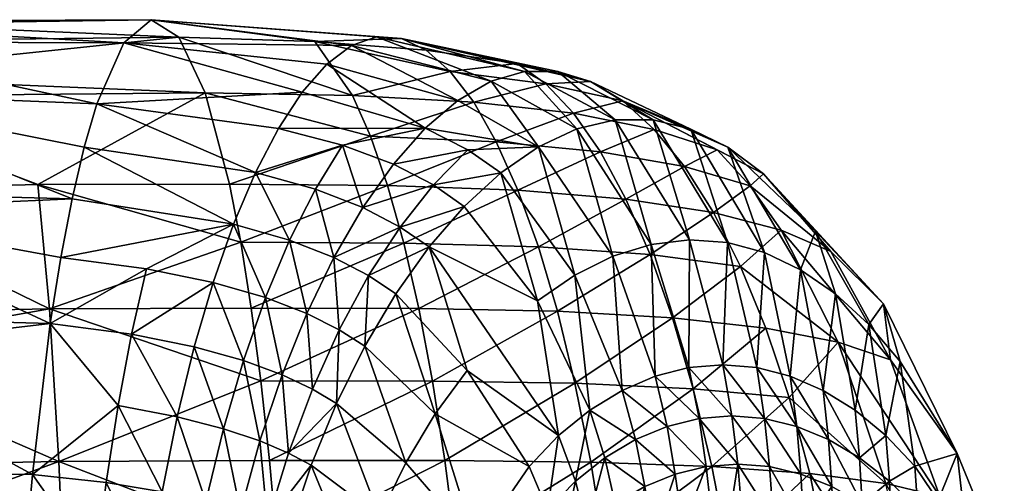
# Model space of a CAD drawing. Extents: x -0.031 to 0.041, y -0.131 to 0.031.
# Tile 73 of 73: x 0.03287 to 0.04066, y 0.01536 to 0.01903. Entities that reach past the tile are written whole.
import ezdxf

# ---------------------------------------------------------------- set-up
doc = ezdxf.new("R2010")
doc.units = 0
doc.layers.add('mesh', color=7, linetype='CONTINUOUS')

msp = doc.modelspace()

# ---------------------------------------------------------------- meshes
at = {"layer": 'mesh'}
mesh = msp.add_polyface(dxfattribs=at)
corners = [(0.0341311, 0.018892, 0.0205178), (0.03119, 0.0188568, 0.0202164), (0.03119, 0.0185832, 0.0190401), (0.03119, 0.0189883, 0.0228108), (0.0336962, 0.0188459, 0.0235582), (0.03119, 0.018853, 0.0233105), (0.0339144, 0.019029, 0.0220341), (0.03119, 0.0190042, 0.0217626), (0.03119, 0.0190172, 0.0209064), (0.0334846, 0.0183641, 0.0250331), (0.0347377, 0.01782, 0.0263714), (0.0333839, 0.0180207, 0.0257339), (0.0345647, 0.0174121, 0.0269928), (0.0331981, 0.0171481, 0.0270259), (0.033288, 0.0176141, 0.0264006), (0.0338768, 0.0170594, 0.0272537), (0.03119, 0.0175187, 0.02647), (0.03119, 0.0176687, 0.0261989), (0.033115, 0.0166264, 0.0276025), (0.0337582, 0.0165427, 0.0278175), (0.033651, 0.0159786, 0.0283278), (0.0329733, 0.0154335, 0.0285856), (0.03119, 0.0164009, 0.0277174), (0.03119, 0.015458, 0.0283683), (0.03119, 0.0166796, 0.0274064), (0.0341183, 0.0158901, 0.028605), (0.0342532, 0.0164424, 0.0281163), (0.0344026, 0.0169512, 0.0275768), (0.03119, 0.0164036, 0.0157751), (0.03119, 0.0154999, 0.0151457), (0.0331826, 0.0155377, 0.0151993), (0.0331077, 0.0167433, 0.0161964), (0.0347814, 0.0161728, 0.0159924), (0.0348498, 0.0155443, 0.0155251), (0.03119, 0.0167053, 0.016124), (0.0343396, 0.0184502, 0.0190598), (0.0346223, 0.0172694, 0.0170897), (0.0330178, 0.0177252, 0.0174095), (0.0347054, 0.0167498, 0.0165155), (0.0345332, 0.017728, 0.0177093), (0.03119, 0.0184209, 0.0187187), (0.03119, 0.018456, 0.0247768), (0.03119, 0.0176798, 0.017251)]
mesh.append_faces([[corners[k] for k in face] for face in [(0, 1, 2, 2), (3, 4, 5, 5), (3, 6, 4, 4), (7, 6, 3, 3), (7, 8, 6, 6), (9, 5, 4, 4), (9, 10, 11, 11), (12, 13, 14, 14), (12, 15, 13, 13), (16, 17, 14, 14), (13, 16, 14, 14), (13, 18, 16, 16), (15, 18, 13, 13), (14, 11, 12, 12), (19, 18, 15, 15), (20, 18, 19, 19), (20, 21, 18, 18), (22, 21, 23, 23), (22, 18, 21, 21), (24, 18, 22, 22), (24, 16, 18, 18), (19, 25, 20, 20), (19, 26, 25, 25), (27, 26, 19, 19), (28, 29, 30, 30), (30, 31, 28, 28), (30, 32, 31, 31), (33, 32, 30, 30), (31, 34, 28, 28), (35, 0, 2, 2), (0, 8, 1, 1), (0, 6, 8, 8), (31, 36, 37, 37), (32, 38, 31, 31), (35, 37, 39, 39), (35, 40, 37, 37), (2, 40, 35, 35), (41, 9, 11, 11), (41, 5, 9, 9), (14, 41, 11, 11), (17, 41, 14, 14), (31, 42, 34, 34), (37, 42, 31, 31), (40, 42, 37, 37)]])
mesh = msp.add_polyface(dxfattribs=at)
corners = [(0.0355885, 0.0175439, 0.0275071), (0.0358301, 0.0178862, 0.0269602), (0.0361456, 0.0177229, 0.0277834), (0.0353021, 0.0186769, 0.0243537), (0.0363397, 0.018391, 0.0258124), (0.0360814, 0.0181704, 0.0263933), (0.0354988, 0.0188238, 0.0236534), (0.0366024, 0.0185427, 0.0252236), (0.0356966, 0.018893, 0.022951), (0.0334846, 0.0183641, 0.0250331), (0.0336962, 0.0188459, 0.0235582), (0.0351083, 0.0184574, 0.0250448), (0.0349196, 0.0181701, 0.0257197), (0.0347377, 0.01782, 0.0263714), (0.0345647, 0.0174121, 0.0269928), (0.0350088, 0.0172853, 0.0274545), (0.0333839, 0.0180207, 0.0257339), (0.035427, 0.018037, 0.0262705), (0.0352125, 0.0176888, 0.0268766), (0.0353595, 0.0171487, 0.0280278), (0.0358828, 0.0173901, 0.028259), (0.0356338, 0.0170065, 0.028711), (0.0348182, 0.0168319, 0.0279974), (0.0344026, 0.0169512, 0.0275768), (0.0338768, 0.0170594, 0.0272537), (0.0355067, 0.0184288, 0.0195358), (0.0352093, 0.0188564, 0.0209396), (0.0341311, 0.018892, 0.0205178), (0.0362791, 0.0186207, 0.0208911), (0.0343396, 0.0184502, 0.0190598), (0.0356482, 0.0181072, 0.0188692), (0.0364648, 0.0183781, 0.0202361), (0.0339144, 0.019029, 0.0220341), (0.0358935, 0.018881, 0.0222532), (0.0360882, 0.0187893, 0.021565), (0.0345332, 0.017728, 0.0177093), (0.0357832, 0.0177177, 0.0182333), (0.0346223, 0.0172694, 0.0170897), (0.0359108, 0.0172634, 0.0176336), (0.0330178, 0.0177252, 0.0174095)]
mesh.append_faces([[corners[k] for k in face] for face in [(0, 1, 2, 2), (3, 4, 5, 5), (6, 4, 3, 3), (7, 6, 8, 8), (9, 10, 11, 11), (9, 12, 13, 13), (11, 12, 9, 9), (14, 13, 15, 15), (14, 16, 13, 13), (0, 17, 1, 1), (0, 18, 17, 17), (19, 18, 0, 0), (20, 0, 2, 2), (20, 19, 0, 0), (21, 19, 20, 20), (22, 14, 15, 15), (23, 24, 14, 14), (17, 5, 1, 1), (25, 26, 27, 27), (28, 26, 25, 25), (29, 25, 27, 27), (30, 25, 29, 29), (30, 31, 25, 25), (26, 32, 27, 27), (26, 33, 32, 32), (34, 33, 26, 26), (30, 35, 36, 36), (29, 35, 30, 30), (36, 37, 38, 38), (35, 37, 36, 36), (35, 39, 37, 37), (8, 32, 33, 33), (6, 32, 8, 8), (6, 10, 32, 32), (3, 10, 6, 6), (3, 11, 10, 10), (5, 11, 3, 3), (5, 12, 11, 11), (17, 12, 5, 5), (17, 13, 12, 12), (18, 13, 17, 17), (18, 15, 13, 13), (19, 15, 18, 18)]])
mesh = msp.add_polyface(dxfattribs=at)
corners = [(0.0366024, 0.0185427, 0.0252236), (0.0363397, 0.018391, 0.0258124), (0.0354988, 0.0188238, 0.0236534), (0.0369772, 0.0180236, 0.0279036), (0.0360814, 0.0181704, 0.0263933), (0.0358828, 0.0173901, 0.028259), (0.0363902, 0.0175521, 0.0287347), (0.0361122, 0.0172322, 0.0291287), (0.0361456, 0.0177229, 0.0277834), (0.0368667, 0.0186199, 0.024633), (0.0375834, 0.0182376, 0.0270447), (0.0372796, 0.0181653, 0.0274754), (0.0364192, 0.0179995, 0.0272896), (0.0366797, 0.0178176, 0.0283248), (0.0372643, 0.0170092, 0.0334168), (0.0369696, 0.0168076, 0.0334931), (0.0358301, 0.0178862, 0.0269602), (0.0362791, 0.0186207, 0.0208911), (0.0355067, 0.0184288, 0.0195358), (0.0364648, 0.0183781, 0.0202361), (0.0360882, 0.0187893, 0.021565), (0.0352093, 0.0188564, 0.0209396), (0.0366439, 0.0180643, 0.0196047), (0.0356482, 0.0181072, 0.0188692), (0.0358935, 0.018881, 0.0222532), (0.0373901, 0.0185404, 0.0234677), (0.0371299, 0.0186188, 0.0240463), (0.036809, 0.0186832, 0.0224091), (0.037035, 0.0185228, 0.0217836), (0.0372548, 0.0182889, 0.0211755), (0.0376453, 0.0183874, 0.0229011), (0.0374668, 0.0179842, 0.0205893), (0.036815, 0.0176821, 0.0190015), (0.0357832, 0.0177177, 0.0182333), (0.0369766, 0.0172345, 0.0184312), (0.0376691, 0.0176114, 0.0200289), (0.0359108, 0.0172634, 0.0176336), (0.0375655, 0.0171585, 0.0333379), (0.0356966, 0.018893, 0.022951)]
mesh.append_faces([[corners[k] for k in face] for face in [(0, 1, 2, 2), (3, 1, 0, 0), (3, 4, 1, 1), (5, 6, 7, 7), (8, 6, 5, 5), (9, 10, 11, 11), (3, 12, 4, 4), (3, 13, 12, 12), (14, 13, 3, 3), (14, 15, 13, 13), (6, 15, 7, 7), (6, 13, 15, 15), (8, 13, 6, 6), (8, 12, 13, 13), (16, 12, 8, 8), (16, 4, 12, 12), (17, 18, 19, 19), (20, 21, 17, 17), (22, 19, 23, 23), (24, 25, 26, 26), (24, 27, 25, 25), (28, 25, 27, 27), (29, 30, 28, 28), (20, 27, 24, 24), (17, 27, 20, 20), (17, 28, 27, 27), (19, 28, 17, 17), (19, 29, 28, 28), (22, 29, 19, 19), (22, 31, 29, 29), (22, 32, 31, 31), (22, 33, 32, 32), (23, 33, 22, 22), (32, 34, 35, 35), (32, 36, 34, 34), (33, 36, 32, 32), (3, 37, 14, 14), (3, 11, 37, 37), (0, 11, 3, 3), (0, 9, 11, 11), (38, 9, 0, 0), (9, 26, 10, 10), (9, 24, 26, 26), (38, 24, 9, 9)]])
mesh = msp.add_polyface(dxfattribs=at)
corners = [(0.0375834, 0.0182376, 0.0270447), (0.0381731, 0.01729, 0.033176), (0.0378696, 0.0172529, 0.0332574), (0.0381675, 0.0162783, 0.0381506), (0.0385071, 0.0158973, 0.0395075), (0.0382498, 0.0158765, 0.0395125), (0.0384362, 0.016301, 0.0381453), (0.0376383, 0.0160983, 0.0381605), (0.0379007, 0.0162106, 0.0381557), (0.0379953, 0.0158141, 0.0395173), (0.0375655, 0.0171585, 0.0333379), (0.0372796, 0.0181653, 0.0274754), (0.0373903, 0.0155319, 0.0169654), (0.0382017, 0.0161118, 0.0185452), (0.0372657, 0.0161547, 0.017408), (0.0378602, 0.0171731, 0.0194986), (0.0380383, 0.0166722, 0.0190026), (0.0385759, 0.0170787, 0.020832), (0.0371273, 0.0167242, 0.0178984), (0.0369766, 0.0172345, 0.0184312), (0.037035, 0.0185228, 0.0217836), (0.0376453, 0.0183874, 0.0229011), (0.0373901, 0.0185404, 0.0234677), (0.0378934, 0.0181621, 0.0223504), (0.0383912, 0.0180015, 0.0237521), (0.0372548, 0.0182889, 0.0211755), (0.0381325, 0.0178673, 0.0218194), (0.0374668, 0.0179842, 0.0205893), (0.0387763, 0.0165901, 0.0203833), (0.0378856, 0.0182367, 0.0266157), (0.0371299, 0.0186188, 0.0240463), (0.0381837, 0.0181637, 0.0261919), (0.0384755, 0.0180209, 0.0257764), (0.0387588, 0.0178106, 0.0253724), (0.0376691, 0.0176114, 0.0200289), (0.0383607, 0.0175053, 0.0213119), (0.036815, 0.0176821, 0.0190015), (0.0384726, 0.0172679, 0.0330946), (0.0372643, 0.0170092, 0.0334168), (0.0373829, 0.0159418, 0.0381651)]
mesh.append_faces([[corners[k] for k in face] for face in [(0, 1, 2, 2), (3, 4, 5, 5), (1, 6, 3, 3), (7, 8, 9, 9), (10, 8, 7, 7), (10, 2, 8, 8), (11, 2, 10, 10), (11, 0, 2, 2), (3, 2, 1, 1), (3, 8, 2, 2), (5, 8, 3, 3), (5, 9, 8, 8), (12, 13, 14, 14), (15, 16, 17, 17), (15, 18, 16, 16), (19, 18, 15, 15), (20, 21, 22, 22), (21, 23, 24, 24), (25, 23, 21, 21), (23, 26, 24, 24), (23, 27, 26, 26), (25, 27, 23, 23), (14, 16, 18, 18), (13, 16, 14, 14), (13, 28, 16, 16), (22, 29, 30, 30), (22, 31, 29, 29), (21, 31, 22, 22), (21, 32, 31, 31), (33, 32, 21, 21), (26, 34, 35, 35), (27, 34, 26, 26), (27, 36, 34, 34), (37, 29, 31, 31), (35, 15, 17, 17), (34, 15, 35, 35), (34, 19, 15, 15), (38, 7, 39, 39), (38, 10, 7, 7), (1, 37, 6, 6), (1, 29, 37, 37), (0, 29, 1, 1), (0, 30, 29, 29)]])
mesh = msp.add_polyface(dxfattribs=at)
corners = [(0.0387043, 0.0162783, 0.0381398), (0.0389695, 0.0162107, 0.0381343), (0.0390209, 0.0158142, 0.0394971), (0.0392727, 0.0157106, 0.0394918), (0.0384362, 0.016301, 0.0381453), (0.0387649, 0.0158765, 0.0395024), (0.0385071, 0.0158973, 0.0395075), (0.0381675, 0.0162783, 0.0381506), (0.0385759, 0.0170787, 0.020832), (0.0387763, 0.0165901, 0.0203833), (0.0393484, 0.0164788, 0.0220309), (0.0380383, 0.0166722, 0.0190026), (0.0376453, 0.0183874, 0.0229011), (0.0383912, 0.0180015, 0.0237521), (0.0387588, 0.0178106, 0.0253724), (0.0392907, 0.0171964, 0.0246118), (0.0397067, 0.0167827, 0.0286842), (0.0386508, 0.0177166, 0.0232867), (0.0381325, 0.0178673, 0.0218194), (0.0389598, 0.0160425, 0.01997), (0.0382017, 0.0161118, 0.0185452), (0.0391692, 0.0173581, 0.0291079), (0.0384755, 0.0180209, 0.0257764), (0.0395901, 0.0166193, 0.0327826), (0.0398397, 0.0163268, 0.0327114), (0.0397248, 0.0157417, 0.0381174), (0.0402901, 0.0155987, 0.032582), (0.0397616, 0.0163394, 0.0239357), (0.0388983, 0.0173662, 0.0228423), (0.0383607, 0.0175053, 0.0213119), (0.038766, 0.0171878, 0.0330139), (0.0384726, 0.0172679, 0.0330946), (0.0390513, 0.0170518, 0.0329345), (0.0392295, 0.0160984, 0.0381287), (0.0393266, 0.0168616, 0.0328572), (0.039482, 0.0159419, 0.038123), (0.0381837, 0.0181637, 0.0261919)]
mesh.append_faces([[corners[k] for k in face] for face in [(0, 1, 2, 2), (3, 2, 1, 1), (4, 5, 6, 6), (7, 4, 6, 6), (8, 9, 10, 10), (8, 11, 9, 9), (12, 13, 14, 14), (14, 15, 16, 16), (14, 17, 15, 15), (13, 17, 14, 14), (13, 18, 17, 17), (19, 9, 20, 20), (19, 10, 9, 9), (14, 21, 22, 22), (16, 21, 14, 14), (16, 23, 21, 21), (24, 23, 16, 16), (24, 25, 23, 23), (16, 26, 24, 24), (16, 27, 26, 26), (15, 27, 16, 16), (15, 28, 27, 27), (17, 28, 15, 15), (17, 29, 28, 28), (18, 29, 17, 17), (30, 0, 31, 31), (30, 1, 0, 0), (32, 1, 30, 30), (32, 33, 1, 1), (34, 33, 32, 32), (34, 35, 33, 33), (35, 23, 25, 25), (34, 23, 35, 35), (34, 21, 23, 23), (32, 21, 34, 34), (32, 22, 21, 21), (30, 22, 32, 32), (30, 36, 22, 22), (31, 36, 30, 30), (28, 10, 27, 27), (28, 8, 10, 10), (29, 8, 28, 28), (4, 0, 5, 5), (4, 31, 0, 0)]])
mesh = msp.add_polyface(dxfattribs=at)
corners = [(0.0356338, 0.0170065, 0.028711), (0.0354018, 0.0165773, 0.0291343), (0.0353595, 0.0171487, 0.0280278), (0.0348182, 0.0168319, 0.0279974), (0.0350088, 0.0172853, 0.0274545), (0.0351456, 0.0167061, 0.0285163), (0.0344026, 0.0169512, 0.0275768), (0.0345647, 0.0174121, 0.0269928), (0.0337582, 0.0165427, 0.0278175), (0.0338768, 0.0170594, 0.0272537), (0.0339991, 0.0152975, 0.0290388), (0.0343466, 0.0152199, 0.0293543), (0.0342272, 0.0146074, 0.029702), (0.0341183, 0.0158901, 0.028605), (0.0344855, 0.0157959, 0.0289522), (0.0342532, 0.0164424, 0.0281163), (0.034643, 0.0163339, 0.0284986), (0.0344878, 0.0145463, 0.030043), (0.0346198, 0.0151408, 0.0297327), (0.034774, 0.0156993, 0.0293731), (0.0349497, 0.0162214, 0.0289666), (0.0348343, 0.0150615, 0.0301822), (0.0346927, 0.0144847, 0.0304477), (0.0350002, 0.0156024, 0.0298734), (0.0351897, 0.0161078, 0.0295233), (0.0355365, 0.0146349, 0.0338536), (0.0350057, 0.0149834, 0.0307109), (0.0351801, 0.0155074, 0.0304587), (0.0357196, 0.0151006, 0.0338087), (0.0353798, 0.015996, 0.0301717), (0.0348498, 0.0155443, 0.0155251), (0.0331826, 0.0155377, 0.0151993), (0.0349095, 0.0148705, 0.015118), (0.0361389, 0.0161723, 0.0165636), (0.0347814, 0.0161728, 0.0159924), (0.0346223, 0.0172694, 0.0170897), (0.0347054, 0.0167498, 0.0165155), (0.0359108, 0.0172634, 0.0176336), (0.0331077, 0.0167433, 0.0161964), (0.0360297, 0.016747, 0.0170752)]
mesh.append_faces([[corners[k] for k in face] for face in [(0, 1, 2, 2), (3, 4, 5, 5), (6, 7, 3, 3), (8, 9, 6, 6), (10, 11, 12, 12), (13, 11, 10, 10), (13, 14, 11, 11), (15, 14, 13, 13), (15, 16, 14, 14), (11, 17, 12, 12), (11, 18, 17, 17), (14, 18, 11, 11), (14, 19, 18, 18), (16, 19, 14, 14), (16, 20, 19, 19), (6, 16, 15, 15), (3, 16, 6, 6), (3, 20, 16, 16), (5, 20, 3, 3), (18, 21, 22, 22), (19, 21, 18, 18), (19, 23, 21, 21), (20, 23, 19, 19), (20, 24, 23, 23), (5, 24, 20, 20), (25, 26, 27, 27), (28, 27, 29, 29), (28, 25, 27, 27), (30, 31, 32, 32), (30, 33, 34, 34), (35, 36, 37, 37), (38, 36, 35, 35), (34, 39, 36, 36), (33, 39, 34, 34), (2, 5, 4, 4), (1, 5, 2, 2), (1, 24, 5, 5), (29, 24, 1, 1), (29, 23, 24, 24), (27, 23, 29, 29), (27, 21, 23, 23), (26, 21, 27, 27), (26, 22, 21, 21)]])
mesh = msp.add_polyface(dxfattribs=at)
corners = [(0.0364816, 0.0148825, 0.0381792), (0.0369031, 0.015498, 0.038173), (0.0370489, 0.0151533, 0.0395337), (0.037137, 0.0157415, 0.0381692), (0.0373594, 0.015028, 0.0404124), (0.037241, 0.0144393, 0.0411827), (0.0371455, 0.0148154, 0.0404157), (0.0356338, 0.0170065, 0.028711), (0.0358489, 0.0168629, 0.0295025), (0.0356037, 0.0164492, 0.0298517), (0.0361122, 0.0172322, 0.0291287), (0.0358828, 0.0173901, 0.028259), (0.0373829, 0.0159418, 0.0381651), (0.0369696, 0.0168076, 0.0334931), (0.0372643, 0.0170092, 0.0334168), (0.0372704, 0.0153798, 0.0395301), (0.0361608, 0.0159133, 0.033699), (0.0359282, 0.0155271, 0.0337571), (0.0364142, 0.0162571, 0.0336351), (0.0354018, 0.0165773, 0.0291343), (0.0353798, 0.015996, 0.0301717), (0.0366491, 0.0145785, 0.0395396), (0.0361368, 0.0141029, 0.0381833), (0.0357196, 0.0151006, 0.0338087), (0.0355365, 0.0146349, 0.0338536), (0.0373903, 0.0155319, 0.0169654), (0.0363231, 0.0148719, 0.0157013), (0.0374995, 0.0148624, 0.016576), (0.0362371, 0.0155451, 0.0161039), (0.0349095, 0.0148705, 0.015118), (0.0348498, 0.0155443, 0.0155251), (0.0361389, 0.0161723, 0.0165636), (0.0372657, 0.0161547, 0.017408), (0.0369766, 0.0172345, 0.0184312), (0.0360297, 0.016747, 0.0170752), (0.0371273, 0.0167242, 0.0178984), (0.0359108, 0.0172634, 0.0176336), (0.0347054, 0.0167498, 0.0165155)]
mesh.append_faces([[corners[k] for k in face] for face in [(0, 1, 2, 2), (3, 2, 1, 1), (4, 5, 6, 6), (7, 8, 9, 9), (7, 10, 8, 8), (11, 10, 7, 7), (12, 13, 14, 14), (12, 3, 13, 13), (15, 3, 12, 12), (15, 2, 3, 3), (9, 16, 17, 17), (8, 16, 9, 9), (8, 18, 16, 16), (10, 18, 8, 8), (9, 19, 7, 7), (9, 20, 19, 19), (17, 20, 9, 9), (6, 15, 4, 4), (6, 2, 15, 15), (21, 2, 6, 6), (21, 0, 2, 2), (22, 23, 0, 0), (22, 24, 23, 23), (17, 23, 20, 20), (17, 0, 23, 23), (16, 0, 17, 17), (16, 1, 0, 0), (18, 1, 16, 16), (18, 3, 1, 1), (10, 3, 18, 18), (10, 13, 3, 3), (25, 26, 27, 27), (28, 26, 25, 25), (28, 29, 26, 26), (30, 29, 28, 28), (28, 31, 30, 30), (28, 32, 31, 31), (25, 32, 28, 28), (33, 34, 35, 35), (36, 34, 33, 33), (36, 37, 34, 34), (31, 35, 34, 34), (32, 35, 31, 31)]])
mesh = msp.add_polyface(dxfattribs=at)
corners = [(0.0389695, 0.0162107, 0.0381343), (0.0392295, 0.0160984, 0.0381287), (0.0392727, 0.0157106, 0.0394918), (0.0403863, 0.0145787, 0.0394662), (0.0401909, 0.0148863, 0.0394711), (0.0403721, 0.0148827, 0.0381014), (0.0401965, 0.0145654, 0.0403585), (0.039989, 0.0148155, 0.0403631), (0.0399795, 0.0151535, 0.0394761), (0.0399556, 0.0154982, 0.0381119), (0.0402901, 0.0155987, 0.032582), (0.0397686, 0.0150281, 0.0403678), (0.0397726, 0.0146364, 0.0411409), (0.0397544, 0.01538, 0.0394813), (0.0397248, 0.0157417, 0.0381174), (0.039518, 0.0155658, 0.0394865), (0.039482, 0.0159419, 0.038123), (0.0395375, 0.0152028, 0.0403726), (0.0392982, 0.0153392, 0.0403775), (0.0390209, 0.0158142, 0.0394971), (0.0393154, 0.0149262, 0.0411494), (0.0395477, 0.0147988, 0.0411452), (0.0393119, 0.014447, 0.0418602), (0.0391246, 0.0154413, 0.0195966), (0.0397243, 0.0153624, 0.0213469), (0.0389598, 0.0160425, 0.01997), (0.0400104, 0.0140558, 0.0208205), (0.0393484, 0.0164788, 0.0220309), (0.0401539, 0.0152609, 0.0233693), (0.0404517, 0.0139944, 0.0229358), (0.0406627, 0.0146926, 0.032474), (0.0398397, 0.0163268, 0.0327114), (0.0397616, 0.0163394, 0.0239357), (0.0390777, 0.0150179, 0.0411537), (0.039087, 0.0145301, 0.0418638), (0.0390529, 0.015437, 0.0403823)]
mesh.append_faces([[corners[k] for k in face] for face in [(0, 1, 2, 2), (3, 4, 5, 5), (3, 6, 4, 4), (7, 4, 6, 6), (8, 4, 7, 7), (8, 5, 4, 4), (9, 5, 8, 8), (9, 10, 5, 5), (11, 7, 12, 12), (11, 8, 7, 7), (13, 8, 11, 11), (13, 9, 8, 8), (14, 9, 13, 13), (15, 1, 16, 16), (15, 2, 1, 1), (17, 2, 15, 15), (2, 18, 19, 19), (17, 18, 2, 2), (17, 20, 18, 18), (21, 20, 17, 17), (21, 22, 20, 20), (23, 24, 25, 25), (26, 24, 23, 23), (24, 27, 25, 25), (24, 28, 27, 27), (29, 28, 24, 24), (29, 30, 28, 28), (31, 9, 14, 14), (31, 10, 9, 9), (21, 11, 12, 12), (17, 11, 21, 21), (17, 13, 11, 11), (15, 13, 17, 17), (15, 14, 13, 13), (16, 14, 15, 15), (10, 30, 5, 5), (10, 28, 30, 30), (32, 28, 10, 10), (32, 27, 28, 28), (33, 20, 34, 34), (33, 18, 20, 20), (35, 18, 33, 33), (35, 19, 18, 18)]])
mesh = msp.add_polyface(dxfattribs=at)
corners = [(0.038554, 0.0155157, 0.0403918), (0.0386317, 0.0145975, 0.0418707), (0.0384056, 0.0145805, 0.041874), (0.0373829, 0.0159418, 0.0381651), (0.0375034, 0.0155656, 0.0395262), (0.0372704, 0.0153798, 0.0395301), (0.0388372, 0.0150733, 0.0411579), (0.0388041, 0.015496, 0.0403871), (0.0385071, 0.0158973, 0.0395075), (0.0387649, 0.0158765, 0.0395024), (0.0375843, 0.0152026, 0.0404088), (0.0374471, 0.0146363, 0.0411799), (0.0373594, 0.015028, 0.0404124), (0.0388595, 0.0145805, 0.0418673), (0.038305, 0.0154959, 0.0403964), (0.0381196, 0.0150178, 0.0411698), (0.0382498, 0.0158765, 0.0395125), (0.0390777, 0.0150179, 0.0411537), (0.039087, 0.0145301, 0.0418638), (0.0390529, 0.015437, 0.0403823), (0.0378182, 0.0153391, 0.0404049), (0.0378881, 0.0149261, 0.0411734), (0.0376634, 0.0147987, 0.0411768), (0.038059, 0.015437, 0.0404008), (0.0377458, 0.0157105, 0.0395219), (0.0379953, 0.0158141, 0.0395173), (0.0376383, 0.0160983, 0.0381605), (0.0379649, 0.0144469, 0.0418801), (0.0383486, 0.0154978, 0.0181317), (0.0384772, 0.0148365, 0.0177673), (0.0391246, 0.0154413, 0.0195966), (0.0374995, 0.0148624, 0.016576), (0.0373903, 0.0155319, 0.0169654), (0.0382017, 0.0161118, 0.0185452), (0.0389598, 0.0160425, 0.01997), (0.0393903, 0.0141022, 0.0189885), (0.0390209, 0.0158142, 0.0394971), (0.0387043, 0.0162783, 0.0381398)]
mesh.append_faces([[corners[k] for k in face] for face in [(0, 1, 2, 2), (3, 4, 5, 5), (0, 6, 1, 1), (0, 7, 6, 6), (8, 7, 0, 0), (8, 9, 7, 7), (10, 11, 12, 12), (6, 13, 1, 1), (14, 2, 15, 15), (14, 0, 2, 2), (16, 0, 14, 14), (16, 8, 0, 0), (6, 17, 18, 18), (7, 17, 6, 6), (7, 19, 17, 17), (9, 19, 7, 7), (20, 21, 22, 22), (20, 23, 21, 21), (24, 23, 20, 20), (24, 25, 23, 23), (26, 25, 24, 24), (14, 25, 16, 16), (14, 23, 25, 25), (15, 23, 14, 14), (15, 21, 23, 23), (27, 21, 15, 15), (12, 4, 10, 10), (12, 5, 4, 4), (28, 29, 30, 30), (28, 31, 29, 29), (32, 31, 28, 28), (28, 33, 32, 32), (28, 34, 33, 33), (30, 34, 28, 28), (35, 30, 29, 29), (10, 22, 11, 11), (10, 20, 22, 22), (4, 20, 10, 10), (4, 24, 20, 20), (3, 24, 4, 4), (3, 26, 24, 24), (9, 36, 19, 19), (9, 37, 36, 36)]])
mesh = msp.add_polyface(dxfattribs=at)
corners = [(0.03119, 0.0129495, 0.0139559), (0.0278348, 0.0129471, 0.0139726), (0.03119, 0.0126342, 0.0139179), (0.0329157, 0.0147729, 0.0289848), (0.0334054, 0.0140422, 0.0294995), (0.0328676, 0.0140767, 0.029318), (0.0334739, 0.0147242, 0.0291723), (0.0329733, 0.0154335, 0.0285856), (0.033556, 0.015371, 0.0287806), (0.033651, 0.0159786, 0.0283278), (0.03119, 0.0147505, 0.0288568), (0.03119, 0.014091, 0.0291047), (0.03119, 0.015458, 0.0283683), (0.0338962, 0.0146672, 0.0294141), (0.0341283, 0.0139596, 0.029992), (0.0338107, 0.0140019, 0.0297276), (0.0342272, 0.0146074, 0.029702), (0.0339991, 0.0152975, 0.0290388), (0.0341183, 0.0158901, 0.028605), (0.0328295, 0.0133503, 0.0295817), (0.03119, 0.0133561, 0.0293808), (0.03119, 0.0129379, 0.029538), (0.0333513, 0.0133291, 0.0297585), (0.0337432, 0.0133042, 0.0299757), (0.0340505, 0.013278, 0.0302214), (0.0350004, 0.0134124, 0.0145019), (0.0332396, 0.0141532, 0.0144517), (0.0332757, 0.012639, 0.0139826), (0.03119, 0.0141307, 0.0144047), (0.03119, 0.0148026, 0.01466), (0.0331826, 0.0155377, 0.0151993), (0.0349095, 0.0148705, 0.015118), (0.03119, 0.0154999, 0.0151457), (0.0339948, 0.0125639, 0.0303868), (0.0336948, 0.0125769, 0.030155), (0.0333124, 0.0125889, 0.0299459), (0.032802, 0.0125991, 0.0297727), (0.0277635, 0.0129364, 0.0295266)]
mesh.append_faces([[corners[k] for k in face] for face in [(0, 1, 2, 2), (3, 4, 5, 5), (3, 6, 4, 4), (7, 6, 3, 3), (7, 8, 6, 6), (9, 8, 7, 7), (10, 5, 11, 11), (10, 3, 5, 5), (12, 3, 10, 10), (12, 7, 3, 3), (13, 14, 15, 15), (13, 16, 14, 14), (17, 16, 13, 13), (6, 15, 4, 4), (6, 13, 15, 15), (8, 13, 6, 6), (8, 17, 13, 13), (9, 17, 8, 8), (9, 18, 17, 17), (19, 20, 11, 11), (19, 21, 20, 20), (5, 19, 11, 11), (5, 22, 19, 19), (4, 22, 5, 5), (4, 23, 22, 22), (15, 23, 4, 4), (15, 24, 23, 23), (14, 24, 15, 15), (25, 26, 27, 27), (26, 0, 27, 27), (26, 28, 0, 0), (29, 28, 26, 26), (30, 26, 31, 31), (30, 29, 26, 26), (32, 29, 30, 30), (33, 23, 24, 24), (34, 23, 33, 33), (34, 22, 23, 23), (35, 22, 34, 34), (35, 19, 22, 22), (36, 19, 35, 35), (36, 21, 19, 19), (37, 11, 20, 20)]])
mesh = msp.add_polyface(dxfattribs=at)
corners = [(0.039087, 0.0145301, 0.0418638), (0.0390669, 0.0139445, 0.0424926), (0.0388623, 0.0139873, 0.0424953), (0.0397458, 0.0141855, 0.0418531), (0.0399504, 0.0140088, 0.0418495), (0.0399077, 0.0137686, 0.0421759), (0.0397726, 0.0146364, 0.0411409), (0.0399878, 0.0144395, 0.0411367), (0.039712, 0.0139328, 0.042179), (0.0394672, 0.0137764, 0.0424871), (0.0395322, 0.0143318, 0.0418566), (0.0396589, 0.0136524, 0.0424843), (0.0398422, 0.0135028, 0.0424816), (0.0394756, 0.0129685, 0.0430365), (0.039407, 0.013444, 0.0427721), (0.0395817, 0.0133343, 0.0427698), (0.0393119, 0.014447, 0.0418602), (0.0395477, 0.0147988, 0.0411452), (0.0392692, 0.0138739, 0.0424898), (0.0386317, 0.0145975, 0.0418707), (0.0388595, 0.0145805, 0.0418673), (0.0386456, 0.0143162, 0.0421947), (0.0388411, 0.01322, 0.0430435), (0.0390044, 0.0131878, 0.0430418), (0.0386776, 0.0132308, 0.0430452), (0.0386573, 0.0140017, 0.0424979), (0.0382989, 0.0135928, 0.0427852), (0.0388372, 0.0150733, 0.0411579), (0.0393903, 0.0141022, 0.0189885), (0.0385859, 0.0141343, 0.0174576), (0.0386728, 0.0133975, 0.0172078), (0.0384772, 0.0148365, 0.0177673), (0.0400104, 0.0140558, 0.0208205), (0.0391246, 0.0154413, 0.0195966), (0.0401909, 0.012602, 0.0204822), (0.0395582, 0.0126205, 0.0185969), (0.0393233, 0.0130616, 0.0430383), (0.0391657, 0.0131349, 0.04304), (0.0397484, 0.0132018, 0.0427675), (0.0400152, 0.0133281, 0.0424789), (0.0393154, 0.0149262, 0.0411494)]
mesh.append_faces([[corners[k] for k in face] for face in [(0, 1, 2, 2), (3, 4, 5, 5), (6, 7, 3, 3), (8, 9, 10, 10), (8, 11, 9, 9), (12, 11, 8, 8), (13, 14, 15, 15), (10, 16, 17, 17), (10, 18, 16, 16), (9, 18, 10, 10), (19, 20, 21, 21), (22, 1, 23, 23), (22, 2, 1, 1), (24, 2, 22, 22), (24, 25, 2, 2), (26, 25, 24, 24), (21, 2, 25, 25), (20, 2, 21, 21), (20, 0, 2, 2), (27, 0, 20, 20), (28, 29, 30, 30), (28, 31, 29, 29), (32, 33, 28, 28), (28, 34, 32, 32), (30, 35, 28, 28), (8, 5, 12, 12), (8, 3, 5, 5), (10, 3, 8, 8), (10, 6, 3, 3), (17, 6, 10, 10), (18, 36, 37, 37), (18, 14, 36, 36), (9, 14, 18, 18), (9, 15, 14, 14), (11, 15, 9, 9), (11, 38, 15, 15), (12, 38, 11, 11), (12, 39, 38, 38), (23, 18, 37, 37), (1, 18, 23, 23), (1, 16, 18, 18), (0, 16, 1, 1), (0, 40, 16, 16)]])

doc.saveas('drawing.dxf')
